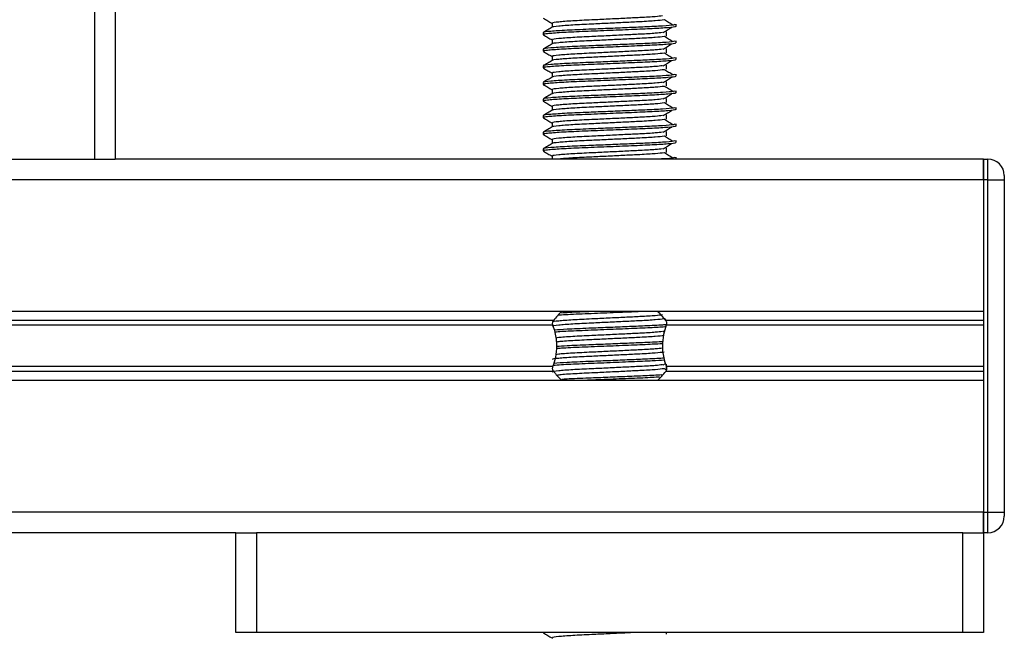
# Model space of a CAD drawing. Header units: millimetres. Extents: x 0 to 420, y 0 to 297.
# Tile 27 of 104: x 85.08 to 91, y 198.97 to 202.67. Entities that reach past the tile are written whole.
import ezdxf

# ---------------------------------------------------------------- set-up
doc = ezdxf.new("R2010")
doc.units = ezdxf.units.MM

msp = doc.modelspace()

# ---------------------------------------------------------------- linework, layer by layer
at = {"color": 7, "linetype": 'Continuous', "lineweight": 25}
for p, q in [((85.52652, 233.2057), (85.52652, 201.8307)), ((85.65152, 233.2057), (85.65152, 201.8307)), ((88.28065, 202.6482), (88.28065, 202.62372)), ((89.02652, 202.62937), (89.02652, 202.64185)), ((88.22652, 202.59184), (88.22652, 202.57935)), ((88.96895, 202.57097), (88.96895, 202.59597)), ((88.28065, 202.5482), (88.28065, 202.52372)), ((89.02652, 202.52937), (89.02652, 202.54185)), ((88.22652, 202.49184), (88.22652, 202.47935)), ((88.96895, 202.47097), (88.96895, 202.49597)), ((88.28065, 202.4482), (88.28065, 202.42372)), ((89.02652, 202.42937), (89.02652, 202.44185)), ((88.22652, 202.39184), (88.22652, 202.37935)), ((88.28065, 202.3482), (88.28065, 202.32372)), ((88.96895, 202.37097), (88.96895, 202.39597)), ((89.02652, 202.32937), (89.02652, 202.34185)), ((88.22652, 202.29184), (88.22652, 202.27935)), ((88.96895, 202.27097), (88.96895, 202.29597)), ((88.28065, 202.2482), (88.28065, 202.22372)), ((89.02652, 202.22937), (89.02652, 202.24185)), ((88.22652, 202.19184), (88.22652, 202.17935)), ((88.96895, 202.17097), (88.96895, 202.19597)), ((88.28065, 202.1482), (88.28065, 202.12372)), ((89.02652, 202.12937), (89.02652, 202.14185)), ((88.22652, 202.09184), (88.22652, 202.07935)), ((88.28065, 202.0482), (88.28065, 202.02372)), ((88.96895, 202.07097), (88.96895, 202.09597)), ((88.22652, 201.99184), (88.22652, 201.97935)), ((88.96895, 201.97097), (88.96895, 201.99597)), ((89.02652, 202.02937), (89.02652, 202.04185)), ((88.28065, 201.9482), (88.28065, 201.92372)), ((89.02652, 201.92937), (89.02652, 201.94185)), ((88.22652, 201.89184), (88.22652, 201.87935)), ((88.96895, 201.87097), (88.96895, 201.89597)), ((84.73402, 201.8307), (85.52652, 201.8307)), ((85.52652, 201.8307), (85.65152, 201.8307)), ((90.87652, 201.8307), (85.65152, 201.8307)), ((88.28065, 201.8482), (88.28065, 201.8307)), ((89.02652, 201.8307), (89.02652, 201.84185)), ((90.87652, 201.8307), (90.87652, 201.7057)), ((90.87652, 201.8307), (90.90152, 201.8307)), ((90.87652, 201.7057), (90.87652, 201.8307)), ((90.90152, 201.7057), (90.90152, 201.8307)), ((90.87652, 201.7057), (67.17652, 201.7057)), ((90.87652, 201.7057), (90.87652, 200.9132)), ((90.90152, 201.7057), (90.87652, 201.7057)), ((90.87652, 201.7057), (90.87652, 199.7057)), ((90.90152, 201.7057), (91.00152, 201.7057)), ((90.90152, 199.7057), (90.90152, 201.7057)), ((91.00152, 201.7307), (91.00152, 201.7057)), ((91.00152, 201.7057), (91.00152, 199.7057)), ((90.87652, 200.9132), (67.17652, 200.9132)), ((88.28902, 200.859), (69.76402, 200.859)), ((88.96453, 200.86303), (88.95603, 200.86824)), ((90.87652, 200.859), (88.96402, 200.859)), ((88.28543, 200.8303), (69.76761, 200.8303)), ((90.87652, 200.8303), (88.96761, 200.8303)), ((88.94912, 200.79225), (88.95823, 200.79784)), ((88.28543, 200.58111), (69.76761, 200.58111)), ((88.94912, 200.59225), (88.9618, 200.60003)), ((88.96686, 200.56161), (88.95603, 200.56824)), ((90.87652, 200.58111), (88.96761, 200.58111)), ((88.96895, 200.5748), (88.96895, 200.59597)), ((88.28902, 200.5524), (69.76402, 200.5524)), ((90.87652, 200.5524), (88.96402, 200.5524)), ((90.87652, 200.4982), (67.17652, 200.4982)), ((90.87652, 200.4982), (90.87652, 199.7057)), ((90.87652, 199.7057), (67.17652, 199.7057)), ((90.87652, 199.7057), (90.87652, 199.5807)), ((90.87652, 199.7057), (90.90152, 199.7057)), ((90.87652, 199.5807), (90.87652, 199.7057)), ((90.90152, 199.7057), (91.00152, 199.7057)), ((90.90152, 199.5807), (90.90152, 199.7057)), ((91.00152, 199.7057), (91.00152, 199.6807)), ((86.37652, 199.5807), (71.67652, 199.5807)), ((86.37652, 198.9807), (86.37652, 199.5807)), ((86.37652, 199.5807), (86.50152, 199.5807)), ((86.50152, 199.5807), (86.50152, 198.9807)), ((90.75152, 199.5807), (86.50152, 199.5807)), ((90.75152, 198.9807), (90.75152, 199.5807)), ((90.75152, 199.5807), (90.87652, 199.5807)), ((90.90152, 199.5807), (90.87652, 199.5807)), ((90.87652, 199.5807), (90.87652, 198.9807)), ((86.50152, 198.9807), (86.37652, 198.9807)), ((90.75152, 198.9807), (86.50152, 198.9807)), ((88.22652, 198.9807), (88.22652, 198.97935)), ((88.22803, 198.9807), (88.23346, 198.97826)), ((88.96895, 198.97097), (88.96895, 198.9807)), ((90.87652, 198.9807), (90.75152, 198.9807))]:
    msp.add_line(p, q, dxfattribs=at)
for centre, radius, start, end in [((90.90152, 201.7307), 0.1, 0, 90), ((88.62652, 200.6007), 0.425, 132.667925, 142.572122), ((88.62652, 200.6007), 0.425, 37.427878, 47.332075), ((88.62652, 200.8107), 0.425, 217.427878, 226.783919), ((88.62652, 200.8107), 0.425, 312.667925, 322.572122), ((90.90152, 199.6807), 0.1, 270, 0)]:
    msp.add_arc(centre, radius, start, end, dxfattribs=at)
for points, knots in [([(89.02174, 202.64185), (89.02066, 202.64043), (89.01813, 202.6371), (88.95155, 202.6312), (88.84991, 202.62616), (88.73328, 202.62124), (88.61646, 202.61631), (88.48884, 202.61111), (88.36142, 202.60601), (88.26646, 202.5993), (88.22214, 202.59485), (88.23037, 202.59234), (88.23201, 202.59184)], [0, 0, 0, 0, 0.0884831, 0.2078733, 0.3229232, 0.4145941, 0.508708, 0.6012919, 0.7217331, 0.8471304, 0.9694726, 1, 1, 1, 1]), ([(88.22747, 202.67836), (88.23652, 202.67313), (88.25425, 202.66287), (88.27197, 202.65261), (88.28065, 202.64758)], [0, 0, 0, 0, 0.5102373, 1, 1, 1, 1]), ([(88.95451, 202.66826), (88.93933, 202.66632), (88.90824, 202.66234), (88.81899, 202.65741), (88.71901, 202.65249), (88.61776, 202.64756), (88.50754, 202.64236), (88.39702, 202.63726), (88.31619, 202.63055), (88.27782, 202.62647), (88.28275, 202.62434), (88.28304, 202.62422)], [0, 0, 0, 0, 0.12494928, 0.25582918, 0.3601144, 0.46718207, 0.57250713, 0.70951956, 0.8521762, 0.99135341, 1, 1, 1, 1]), ([(88.94526, 202.69227), (88.93252, 202.69067), (88.90363, 202.68703), (88.81882, 202.68241), (88.71905, 202.67749), (88.61776, 202.67256), (88.50749, 202.66736), (88.39728, 202.66226), (88.31521, 202.65555), (88.27689, 202.65111), (88.28395, 202.64861), (88.28533, 202.64812)], [0, 0, 0, 0, 0.1028652, 0.233268, 0.3371731, 0.4438505, 0.5487917, 0.6853047, 0.8274414, 0.9661113, 1, 1, 1, 1]), ([(89.00711, 202.63693), (88.9986, 202.64215), (88.98159, 202.65259), (88.96455, 202.66302), (88.95603, 202.66824)], [0, 0, 0, 0, 0.50001, 1, 1, 1, 1]), ([(88.28154, 202.62423), (88.27249, 202.619), (88.25441, 202.60853), (88.23632, 202.59807), (88.22728, 202.59283)], [0, 0, 0, 0, 0.4999318, 1, 1, 1, 1]), ([(88.22747, 202.57836), (88.23652, 202.57313), (88.25425, 202.56287), (88.27197, 202.55261), (88.28065, 202.54758)], [0, 0, 0, 0, 0.51023729, 1, 1, 1, 1]), ([(89.02063, 202.62937), (89.02221, 202.62874), (89.02849, 202.62624), (88.98342, 202.62124), (88.8908, 202.61527), (88.7593, 202.6099), (88.60863, 202.60341), (88.45741, 202.59752), (88.32801, 202.59163), (88.25339, 202.58547), (88.2227, 202.58136), (88.23061, 202.57908), (88.23346, 202.57826)], [0, 0, 0, 0, 0.0392666, 0.1562284, 0.2718014, 0.3845301, 0.5018235, 0.621601, 0.7409455, 0.8637639, 0.9510971, 1, 1, 1, 1]), ([(88.94526, 202.59227), (88.93252, 202.59067), (88.90363, 202.58703), (88.81882, 202.58241), (88.71905, 202.57749), (88.61776, 202.57256), (88.50749, 202.56736), (88.39728, 202.56226), (88.31521, 202.55555), (88.27689, 202.55111), (88.28395, 202.54861), (88.28533, 202.54812)], [0, 0, 0, 0, 0.1028652, 0.233268, 0.3371731, 0.4438505, 0.5487917, 0.6853047, 0.8274414, 0.9661113, 1, 1, 1, 1]), ([(88.94912, 202.59225), (88.95762, 202.59747), (88.97463, 202.60791), (88.99168, 202.61835), (89.0002, 202.62357)], [0, 0, 0, 0, 0.4999887, 1, 1, 1, 1]), ([(89.02174, 202.54185), (89.02066, 202.54043), (89.01813, 202.5371), (88.95155, 202.5312), (88.84991, 202.52616), (88.73328, 202.52124), (88.61646, 202.51631), (88.48884, 202.51111), (88.36142, 202.50601), (88.26646, 202.4993), (88.22214, 202.49485), (88.23037, 202.49234), (88.23201, 202.49184)], [0, 0, 0, 0, 0.08848308, 0.20787331, 0.32292323, 0.41459405, 0.50870798, 0.60129187, 0.72173315, 0.84713038, 0.96947255, 1, 1, 1, 1]), ([(88.28154, 202.52423), (88.27249, 202.519), (88.25441, 202.50853), (88.23632, 202.49807), (88.22728, 202.49283)], [0, 0, 0, 0, 0.4999318, 1, 1, 1, 1]), ([(89.02063, 202.52937), (89.02221, 202.52874), (89.02849, 202.52624), (88.98342, 202.52124), (88.8908, 202.51527), (88.7593, 202.5099), (88.60863, 202.50341), (88.45741, 202.49752), (88.32801, 202.49163), (88.25339, 202.48547), (88.2227, 202.48136), (88.23061, 202.47908), (88.23346, 202.47826)], [0, 0, 0, 0, 0.0392666, 0.1562284, 0.2718014, 0.3845301, 0.5018235, 0.621601, 0.7409455, 0.8637639, 0.9510971, 1, 1, 1, 1]), ([(88.95451, 202.56826), (88.93933, 202.56632), (88.90824, 202.56234), (88.81899, 202.55741), (88.71901, 202.55249), (88.61776, 202.54756), (88.50754, 202.54236), (88.39702, 202.53726), (88.31619, 202.53055), (88.27782, 202.52647), (88.28275, 202.52434), (88.28304, 202.52422)], [0, 0, 0, 0, 0.1249493, 0.2558292, 0.3601144, 0.4671821, 0.5725071, 0.7095196, 0.8521762, 0.9913534, 1, 1, 1, 1]), ([(88.94912, 202.49225), (88.95762, 202.49747), (88.97463, 202.50791), (88.99168, 202.51835), (89.0002, 202.52357)], [0, 0, 0, 0, 0.4999887, 1, 1, 1, 1]), ([(89.00711, 202.53693), (88.9986, 202.54215), (88.98159, 202.55259), (88.96455, 202.56302), (88.95603, 202.56824)], [0, 0, 0, 0, 0.50001, 1, 1, 1, 1]), ([(88.22747, 202.47836), (88.23652, 202.47313), (88.25425, 202.46287), (88.27197, 202.45261), (88.28065, 202.44758)], [0, 0, 0, 0, 0.5102373, 1, 1, 1, 1]), ([(88.95451, 202.46826), (88.93933, 202.46632), (88.90824, 202.46234), (88.81899, 202.45741), (88.71901, 202.45249), (88.61776, 202.44756), (88.50754, 202.44236), (88.39702, 202.43726), (88.31619, 202.43055), (88.27782, 202.42647), (88.28275, 202.42434), (88.28304, 202.42422)], [0, 0, 0, 0, 0.1249493, 0.2558292, 0.3601144, 0.4671821, 0.5725071, 0.7095196, 0.8521762, 0.9913534, 1, 1, 1, 1]), ([(88.94526, 202.49227), (88.93252, 202.49067), (88.90363, 202.48703), (88.81882, 202.48241), (88.71905, 202.47749), (88.61776, 202.47256), (88.50749, 202.46736), (88.39728, 202.46226), (88.31521, 202.45555), (88.27689, 202.45111), (88.28395, 202.44861), (88.28533, 202.44812)], [0, 0, 0, 0, 0.1028652, 0.233268, 0.3371731, 0.4438505, 0.5487917, 0.6853047, 0.8274414, 0.9661113, 1, 1, 1, 1]), ([(89.00711, 202.43693), (88.9986, 202.44215), (88.98159, 202.45259), (88.96455, 202.46302), (88.95603, 202.46824)], [0, 0, 0, 0, 0.50001, 1, 1, 1, 1]), ([(89.02174, 202.44185), (89.02066, 202.44043), (89.01813, 202.4371), (88.95155, 202.4312), (88.84991, 202.42616), (88.73328, 202.42124), (88.61646, 202.41631), (88.48884, 202.41111), (88.36142, 202.40601), (88.26646, 202.3993), (88.22214, 202.39485), (88.23037, 202.39234), (88.23201, 202.39184)], [0, 0, 0, 0, 0.08848308, 0.20787331, 0.32292323, 0.41459405, 0.50870798, 0.60129187, 0.72173315, 0.84713038, 0.96947255, 1, 1, 1, 1]), ([(88.28154, 202.42423), (88.27249, 202.419), (88.25441, 202.40853), (88.23632, 202.39807), (88.22728, 202.39283)], [0, 0, 0, 0, 0.4999318, 1, 1, 1, 1]), ([(89.02063, 202.42937), (89.02221, 202.42874), (89.02849, 202.42624), (88.98342, 202.42124), (88.8908, 202.41527), (88.7593, 202.4099), (88.60863, 202.40341), (88.45741, 202.39752), (88.32801, 202.39163), (88.25339, 202.38547), (88.2227, 202.38136), (88.23061, 202.37908), (88.23346, 202.37826)], [0, 0, 0, 0, 0.0392666, 0.1562284, 0.2718014, 0.3845301, 0.5018235, 0.621601, 0.7409455, 0.8637639, 0.9510971, 1, 1, 1, 1]), ([(88.94912, 202.39225), (88.95762, 202.39747), (88.97463, 202.40791), (88.99168, 202.41835), (89.0002, 202.42357)], [0, 0, 0, 0, 0.49998865, 1, 1, 1, 1]), ([(89.02174, 202.34185), (89.02066, 202.34043), (89.01813, 202.3371), (88.95155, 202.3312), (88.84991, 202.32616), (88.73328, 202.32124), (88.61646, 202.31631), (88.48884, 202.31111), (88.36142, 202.30601), (88.26646, 202.2993), (88.22214, 202.29485), (88.23037, 202.29234), (88.23201, 202.29184)], [0, 0, 0, 0, 0.0884831, 0.2078733, 0.3229232, 0.4145941, 0.508708, 0.6012919, 0.7217331, 0.8471304, 0.9694726, 1, 1, 1, 1]), ([(88.22747, 202.37836), (88.23652, 202.37313), (88.25425, 202.36287), (88.27197, 202.35261), (88.28065, 202.34758)], [0, 0, 0, 0, 0.5102373, 1, 1, 1, 1]), ([(88.95451, 202.36826), (88.93933, 202.36632), (88.90824, 202.36234), (88.81899, 202.35741), (88.71901, 202.35249), (88.61776, 202.34756), (88.50754, 202.34236), (88.39702, 202.33726), (88.31619, 202.33055), (88.27782, 202.32647), (88.28275, 202.32434), (88.28304, 202.32422)], [0, 0, 0, 0, 0.1249493, 0.2558292, 0.3601144, 0.4671821, 0.5725071, 0.7095196, 0.8521762, 0.9913534, 1, 1, 1, 1]), ([(88.94526, 202.39227), (88.93252, 202.39067), (88.90363, 202.38703), (88.81882, 202.38241), (88.71905, 202.37749), (88.61776, 202.37256), (88.50749, 202.36736), (88.39728, 202.36226), (88.31521, 202.35555), (88.27689, 202.35111), (88.28395, 202.34861), (88.28533, 202.34812)], [0, 0, 0, 0, 0.1028652, 0.233268, 0.3371731, 0.4438505, 0.5487917, 0.6853047, 0.8274414, 0.9661113, 1, 1, 1, 1]), ([(89.00711, 202.33693), (88.9986, 202.34215), (88.98159, 202.35259), (88.96455, 202.36302), (88.95603, 202.36824)], [0, 0, 0, 0, 0.50001, 1, 1, 1, 1]), ([(88.28154, 202.32423), (88.27249, 202.319), (88.25441, 202.30853), (88.23632, 202.29807), (88.22728, 202.29283)], [0, 0, 0, 0, 0.4999318, 1, 1, 1, 1]), ([(89.02063, 202.32937), (89.02221, 202.32874), (89.02849, 202.32624), (88.98342, 202.32124), (88.8908, 202.31527), (88.7593, 202.3099), (88.60863, 202.30341), (88.45741, 202.29752), (88.32801, 202.29163), (88.25339, 202.28547), (88.2227, 202.28136), (88.23061, 202.27908), (88.23346, 202.27826)], [0, 0, 0, 0, 0.0392666, 0.1562284, 0.2718014, 0.3845301, 0.5018235, 0.621601, 0.7409455, 0.8637639, 0.9510971, 1, 1, 1, 1]), ([(88.94526, 202.29227), (88.93252, 202.29067), (88.90363, 202.28703), (88.81882, 202.28241), (88.71905, 202.27749), (88.61776, 202.27256), (88.50749, 202.26736), (88.39728, 202.26226), (88.31521, 202.25555), (88.27689, 202.25111), (88.28395, 202.24861), (88.28533, 202.24812)], [0, 0, 0, 0, 0.1028652, 0.233268, 0.3371731, 0.4438505, 0.5487917, 0.6853047, 0.8274414, 0.9661113, 1, 1, 1, 1]), ([(88.94912, 202.29225), (88.95762, 202.29747), (88.97463, 202.30791), (88.99168, 202.31835), (89.0002, 202.32357)], [0, 0, 0, 0, 0.4999887, 1, 1, 1, 1]), ([(89.02174, 202.24185), (89.02066, 202.24043), (89.01813, 202.2371), (88.95155, 202.2312), (88.84991, 202.22616), (88.73328, 202.22124), (88.61646, 202.21631), (88.48884, 202.21111), (88.36142, 202.20601), (88.26646, 202.1993), (88.22214, 202.19485), (88.23037, 202.19234), (88.23201, 202.19184)], [0, 0, 0, 0, 0.0884831, 0.2078733, 0.3229232, 0.4145941, 0.508708, 0.6012919, 0.7217331, 0.8471304, 0.9694726, 1, 1, 1, 1]), ([(88.28154, 202.22423), (88.27249, 202.219), (88.25441, 202.20853), (88.23632, 202.19807), (88.22728, 202.19283)], [0, 0, 0, 0, 0.49993182, 1, 1, 1, 1]), ([(88.22747, 202.27836), (88.23652, 202.27313), (88.25425, 202.26287), (88.27197, 202.25261), (88.28065, 202.24758)], [0, 0, 0, 0, 0.5102373, 1, 1, 1, 1]), ([(89.02063, 202.22937), (89.02221, 202.22874), (89.02849, 202.22624), (88.98342, 202.22124), (88.8908, 202.21527), (88.7593, 202.2099), (88.60863, 202.20341), (88.45741, 202.19752), (88.32801, 202.19163), (88.25339, 202.18547), (88.2227, 202.18136), (88.23061, 202.17908), (88.23346, 202.17826)], [0, 0, 0, 0, 0.0392666, 0.1562284, 0.2718014, 0.3845301, 0.5018235, 0.621601, 0.7409455, 0.8637639, 0.9510971, 1, 1, 1, 1]), ([(88.95451, 202.26826), (88.93933, 202.26632), (88.90824, 202.26234), (88.81899, 202.25741), (88.71901, 202.25249), (88.61776, 202.24756), (88.50754, 202.24236), (88.39702, 202.23726), (88.31619, 202.23055), (88.27782, 202.22647), (88.28275, 202.22434), (88.28304, 202.22422)], [0, 0, 0, 0, 0.1249493, 0.2558292, 0.3601144, 0.4671821, 0.5725071, 0.7095196, 0.8521762, 0.9913534, 1, 1, 1, 1]), ([(88.94912, 202.19225), (88.95762, 202.19747), (88.97463, 202.20791), (88.99168, 202.21835), (89.0002, 202.22357)], [0, 0, 0, 0, 0.4999887, 1, 1, 1, 1]), ([(89.00711, 202.23693), (88.9986, 202.24215), (88.98159, 202.25259), (88.96455, 202.26302), (88.95603, 202.26824)], [0, 0, 0, 0, 0.50001, 1, 1, 1, 1]), ([(88.22747, 202.17836), (88.23652, 202.17313), (88.25425, 202.16287), (88.27197, 202.15261), (88.28065, 202.14758)], [0, 0, 0, 0, 0.5102373, 1, 1, 1, 1]), ([(88.95451, 202.16826), (88.93933, 202.16632), (88.90824, 202.16234), (88.81899, 202.15741), (88.71901, 202.15249), (88.61776, 202.14756), (88.50754, 202.14236), (88.39702, 202.13726), (88.31619, 202.13055), (88.27782, 202.12647), (88.28275, 202.12434), (88.28304, 202.12422)], [0, 0, 0, 0, 0.1249493, 0.2558292, 0.3601144, 0.4671821, 0.5725071, 0.7095196, 0.8521762, 0.9913534, 1, 1, 1, 1]), ([(88.94526, 202.19227), (88.93252, 202.19067), (88.90363, 202.18703), (88.81882, 202.18241), (88.71905, 202.17749), (88.61776, 202.17256), (88.50749, 202.16736), (88.39728, 202.16226), (88.31521, 202.15555), (88.27689, 202.15111), (88.28395, 202.14861), (88.28533, 202.14812)], [0, 0, 0, 0, 0.1028652, 0.233268, 0.3371731, 0.4438505, 0.5487917, 0.6853047, 0.8274414, 0.9661113, 1, 1, 1, 1]), ([(89.00711, 202.13693), (88.9986, 202.14215), (88.98159, 202.15259), (88.96455, 202.16302), (88.95603, 202.16824)], [0, 0, 0, 0, 0.50001, 1, 1, 1, 1]), ([(89.02174, 202.14185), (89.02066, 202.14043), (89.01813, 202.1371), (88.95155, 202.1312), (88.84991, 202.12616), (88.73328, 202.12124), (88.61646, 202.11631), (88.48884, 202.11111), (88.36142, 202.10601), (88.26646, 202.0993), (88.22214, 202.09485), (88.23037, 202.09234), (88.23201, 202.09184)], [0, 0, 0, 0, 0.08848308, 0.20787331, 0.32292323, 0.41459405, 0.50870798, 0.60129187, 0.72173315, 0.84713038, 0.96947255, 1, 1, 1, 1]), ([(88.28154, 202.12423), (88.27249, 202.119), (88.25441, 202.10853), (88.23632, 202.09807), (88.22728, 202.09283)], [0, 0, 0, 0, 0.4999318, 1, 1, 1, 1]), ([(89.02063, 202.12937), (89.02221, 202.12874), (89.02849, 202.12624), (88.98342, 202.12124), (88.8908, 202.11527), (88.7593, 202.1099), (88.60863, 202.10341), (88.45741, 202.09752), (88.32801, 202.09163), (88.25339, 202.08547), (88.2227, 202.08136), (88.23061, 202.07908), (88.23346, 202.07826)], [0, 0, 0, 0, 0.0392666, 0.1562284, 0.2718014, 0.3845301, 0.5018235, 0.621601, 0.7409455, 0.8637639, 0.9510971, 1, 1, 1, 1]), ([(88.94912, 202.09225), (88.95762, 202.09747), (88.97463, 202.10791), (88.99168, 202.11835), (89.0002, 202.12357)], [0, 0, 0, 0, 0.4999887, 1, 1, 1, 1]), ([(88.22747, 202.07836), (88.23652, 202.07313), (88.25425, 202.06287), (88.27197, 202.05261), (88.28065, 202.04758)], [0, 0, 0, 0, 0.51023729, 1, 1, 1, 1]), ([(88.95451, 202.06826), (88.93933, 202.06632), (88.90824, 202.06234), (88.81899, 202.05741), (88.71901, 202.05249), (88.61776, 202.04756), (88.50754, 202.04236), (88.39702, 202.03726), (88.31619, 202.03055), (88.27782, 202.02647), (88.28275, 202.02434), (88.28304, 202.02422)], [0, 0, 0, 0, 0.1249493, 0.2558292, 0.3601144, 0.4671821, 0.5725071, 0.7095196, 0.8521762, 0.9913534, 1, 1, 1, 1]), ([(88.94526, 202.09227), (88.93252, 202.09067), (88.90363, 202.08703), (88.81882, 202.08241), (88.71905, 202.07749), (88.61776, 202.07256), (88.50749, 202.06736), (88.39728, 202.06226), (88.31521, 202.05555), (88.27689, 202.05111), (88.28395, 202.04861), (88.28533, 202.04812)], [0, 0, 0, 0, 0.1028652, 0.233268, 0.3371731, 0.4438505, 0.5487917, 0.6853047, 0.8274414, 0.9661113, 1, 1, 1, 1]), ([(89.00711, 202.03693), (88.9986, 202.04215), (88.98159, 202.05259), (88.96455, 202.06302), (88.95603, 202.06824)], [0, 0, 0, 0, 0.50001, 1, 1, 1, 1]), ([(89.02174, 202.04185), (89.02066, 202.04043), (89.01813, 202.0371), (88.95155, 202.0312), (88.84991, 202.02616), (88.73328, 202.02124), (88.61646, 202.01631), (88.48884, 202.01111), (88.36142, 202.00601), (88.26646, 201.9993), (88.22214, 201.99485), (88.23037, 201.99234), (88.23201, 201.99184)], [0, 0, 0, 0, 0.08848308, 0.20787331, 0.32292323, 0.41459405, 0.50870798, 0.60129187, 0.72173315, 0.84713038, 0.96947255, 1, 1, 1, 1]), ([(88.28154, 202.02423), (88.27249, 202.019), (88.25441, 202.00853), (88.23632, 201.99807), (88.22728, 201.99283)], [0, 0, 0, 0, 0.4999318, 1, 1, 1, 1]), ([(89.02063, 202.02937), (89.02221, 202.02874), (89.02849, 202.02624), (88.98342, 202.02124), (88.8908, 202.01527), (88.7593, 202.0099), (88.60863, 202.00341), (88.45741, 201.99752), (88.32801, 201.99163), (88.25339, 201.98547), (88.2227, 201.98136), (88.23061, 201.97908), (88.23346, 201.97826)], [0, 0, 0, 0, 0.0392666, 0.1562284, 0.2718014, 0.3845301, 0.5018235, 0.621601, 0.7409455, 0.8637639, 0.9510971, 1, 1, 1, 1]), ([(88.94526, 201.99227), (88.93252, 201.99067), (88.90363, 201.98703), (88.81882, 201.98241), (88.71905, 201.97749), (88.61776, 201.97256), (88.50749, 201.96736), (88.39728, 201.96226), (88.31521, 201.95555), (88.27689, 201.95111), (88.28395, 201.94861), (88.28533, 201.94812)], [0, 0, 0, 0, 0.1028652, 0.233268, 0.3371731, 0.4438505, 0.5487917, 0.6853047, 0.8274414, 0.9661113, 1, 1, 1, 1]), ([(88.94912, 201.99225), (88.95762, 201.99747), (88.97463, 202.00791), (88.99168, 202.01835), (89.0002, 202.02357)], [0, 0, 0, 0, 0.4999887, 1, 1, 1, 1]), ([(89.02174, 201.94185), (89.02066, 201.94043), (89.01813, 201.9371), (88.95155, 201.9312), (88.84991, 201.92616), (88.73328, 201.92124), (88.61646, 201.91631), (88.48884, 201.91111), (88.36142, 201.90601), (88.26646, 201.8993), (88.22214, 201.89485), (88.23037, 201.89234), (88.23201, 201.89184)], [0, 0, 0, 0, 0.0884831, 0.2078733, 0.3229232, 0.4145941, 0.508708, 0.6012919, 0.7217331, 0.8471304, 0.9694726, 1, 1, 1, 1]), ([(88.28154, 201.92423), (88.27249, 201.919), (88.25441, 201.90853), (88.23632, 201.89807), (88.22728, 201.89283)], [0, 0, 0, 0, 0.4999318, 1, 1, 1, 1]), ([(88.22747, 201.97836), (88.23652, 201.97313), (88.25425, 201.96287), (88.27197, 201.95261), (88.28065, 201.94758)], [0, 0, 0, 0, 0.5102373, 1, 1, 1, 1]), ([(89.02063, 201.92937), (89.02221, 201.92874), (89.02849, 201.92624), (88.98342, 201.92124), (88.8908, 201.91527), (88.7593, 201.9099), (88.60863, 201.90341), (88.45741, 201.89752), (88.32801, 201.89163), (88.25339, 201.88547), (88.2227, 201.88136), (88.23061, 201.87908), (88.23346, 201.87826)], [0, 0, 0, 0, 0.03926664, 0.15622844, 0.27180144, 0.38453008, 0.50182349, 0.62160097, 0.74094547, 0.86376393, 0.95109714, 1, 1, 1, 1]), ([(88.95451, 201.96826), (88.93933, 201.96632), (88.90824, 201.96234), (88.81899, 201.95741), (88.71901, 201.95249), (88.61776, 201.94756), (88.50754, 201.94236), (88.39702, 201.93726), (88.31619, 201.93055), (88.27782, 201.92647), (88.28275, 201.92434), (88.28304, 201.92422)], [0, 0, 0, 0, 0.1249493, 0.2558292, 0.3601144, 0.4671821, 0.5725071, 0.7095196, 0.8521762, 0.9913534, 1, 1, 1, 1]), ([(89.00711, 201.93693), (88.9986, 201.94215), (88.98159, 201.95259), (88.96455, 201.96302), (88.95603, 201.96824)], [0, 0, 0, 0, 0.50001, 1, 1, 1, 1]), ([(88.22747, 201.87836), (88.23652, 201.87313), (88.25425, 201.86287), (88.27197, 201.85261), (88.28065, 201.84758)], [0, 0, 0, 0, 0.5102373, 1, 1, 1, 1]), ([(88.94526, 201.89227), (88.93252, 201.89067), (88.90363, 201.88703), (88.81882, 201.88241), (88.71905, 201.87749), (88.61776, 201.87256), (88.50749, 201.86736), (88.39728, 201.86226), (88.31521, 201.85555), (88.27689, 201.85111), (88.28395, 201.84861), (88.28533, 201.84812)], [0, 0, 0, 0, 0.1028652, 0.233268, 0.3371731, 0.4438505, 0.5487917, 0.6853047, 0.8274414, 0.9661113, 1, 1, 1, 1]), ([(88.95451, 201.86826), (88.93933, 201.86632), (88.90824, 201.86234), (88.81899, 201.8574), (88.71902, 201.85249), (88.61771, 201.84756), (88.50777, 201.84237), (88.39626, 201.83725), (88.34619, 201.83291), (88.32077, 201.8307)], [0, 0, 0, 0, 0.1468711, 0.3007133, 0.4232949, 0.5491472, 0.6729511, 0.8340017, 1, 1, 1, 1]), ([(88.94912, 201.89225), (88.95762, 201.89747), (88.97463, 201.90791), (88.99168, 201.91835), (89.0002, 201.92357)], [0, 0, 0, 0, 0.4999887, 1, 1, 1, 1]), ([(89.00711, 201.83693), (88.9986, 201.84215), (88.98159, 201.85259), (88.96455, 201.86302), (88.95603, 201.86824)], [0, 0, 0, 0, 0.50001, 1, 1, 1, 1]), ([(89.02174, 201.84185), (89.02022, 201.84044), (89.01665, 201.83712), (88.9779, 201.833), (88.93672, 201.8309), (88.93289, 201.8307)], [0, 0, 0, 0, 0.4019315, 0.9442577, 1, 1, 1, 1]), ([(88.95451, 200.86826), (88.93933, 200.86632), (88.90824, 200.86234), (88.81899, 200.85741), (88.71901, 200.85249), (88.61776, 200.84756), (88.50754, 200.84236), (88.39702, 200.83726), (88.31619, 200.83055), (88.27782, 200.82647), (88.28275, 200.82434), (88.28304, 200.82422)], [0, 0, 0, 0, 0.1249493, 0.2558292, 0.3601144, 0.4671821, 0.5725071, 0.7095196, 0.8521762, 0.9913534, 1, 1, 1, 1]), ([(88.94526, 200.89227), (88.93252, 200.89067), (88.90363, 200.88703), (88.81882, 200.88241), (88.71905, 200.87749), (88.61776, 200.87256), (88.50749, 200.86736), (88.39728, 200.86226), (88.31521, 200.85555), (88.27689, 200.85111), (88.28395, 200.84861), (88.28533, 200.84812)], [0, 0, 0, 0, 0.1028652, 0.233268, 0.3371731, 0.4438505, 0.5487917, 0.6853047, 0.8274414, 0.9661113, 1, 1, 1, 1]), ([(88.28543, 200.8303), (88.28527, 200.83077), (88.2843, 200.83357), (88.28333, 200.83911), (88.2837, 200.84656), (88.28546, 200.85311), (88.28752, 200.85699), (88.28885, 200.85877), (88.28902, 200.859)], [0, 0, 0, 0, 0.0508548, 0.3030287, 0.5240656, 0.7365591, 0.9653107, 1, 1, 1, 1]), ([(88.83533, 200.9132), (88.81037, 200.91209), (88.7432, 200.90911), (88.60709, 200.90341), (88.46034, 200.89751), (88.35811, 200.89331), (88.32749, 200.89082), (88.32301, 200.89045)], [0, 0, 0, 0, 0.1554829, 0.4183368, 0.6867575, 0.9542079, 1, 1, 1, 1]), ([(88.53972, 200.9132), (88.52711, 200.91268), (88.46494, 200.91012), (88.38816, 200.90731), (88.34778, 200.90446), (88.33734, 200.90372)], [0, 0, 0, 0, 0.1586999, 0.7824802, 1, 1, 1, 1]), ([(88.96402, 200.859), (88.96441, 200.85846), (88.96605, 200.85619), (88.96836, 200.85114), (88.96971, 200.84357), (88.96939, 200.83621), (88.96818, 200.83219), (88.96761, 200.8303)], [0, 0, 0, 0, 0.0786657, 0.3295798, 0.5818024, 0.802882, 1, 1, 1, 1]), ([(88.28543, 200.58111), (88.2915, 200.59963), (88.30424, 200.63848), (88.31203, 200.7103), (88.30314, 200.77757), (88.29023, 200.81601), (88.28543, 200.8303)], [0, 0, 0, 0, 0.2384824, 0.5002133, 0.8142029, 1, 1, 1, 1]), ([(88.96844, 200.83354), (88.96105, 200.83278), (88.93395, 200.83001), (88.84814, 200.82617), (88.73376, 200.82124), (88.61621, 200.81631), (88.48944, 200.81112), (88.36964, 200.80643), (88.31763, 200.80259), (88.29447, 200.80088)], [0, 0, 0, 0, 0.0660111, 0.2420181, 0.3822591, 0.5262376, 0.6678754, 0.8521303, 1, 1, 1, 1]), ([(88.96747, 200.82067), (88.94178, 200.81885), (88.88814, 200.81506), (88.75886, 200.80991), (88.60836, 200.80341), (88.45898, 200.79752), (88.347, 200.79269), (88.31014, 200.78954), (88.29827, 200.78853)], [0, 0, 0, 0, 0.164617, 0.343714, 0.5300632, 0.720359, 0.9099669, 1, 1, 1, 1]), ([(88.96761, 200.8303), (88.96154, 200.81178), (88.94881, 200.77293), (88.94101, 200.70111), (88.94991, 200.63383), (88.96282, 200.5954), (88.96761, 200.58111)], [0, 0, 0, 0, 0.2384824, 0.5002133, 0.8142029, 1, 1, 1, 1]), ([(88.94526, 200.79227), (88.93252, 200.79067), (88.90363, 200.78703), (88.81883, 200.78241), (88.71902, 200.77749), (88.61788, 200.77256), (88.50701, 200.76736), (88.3997, 200.76228), (88.32315, 200.75675), (88.30775, 200.75382), (88.30308, 200.75293)], [0, 0, 0, 0, 0.1156518, 0.2622643, 0.3790853, 0.4990233, 0.6170091, 0.7704914, 0.9302963, 1, 1, 1, 1]), ([(88.95451, 200.76826), (88.93933, 200.76632), (88.90823, 200.76234), (88.81901, 200.75741), (88.71897, 200.75249), (88.6179, 200.74756), (88.50696, 200.74236), (88.39996, 200.73728), (88.32499, 200.73193), (88.31007, 200.72916), (88.30615, 200.72843)], [0, 0, 0, 0, 0.1383654, 0.2832983, 0.3987809, 0.5173447, 0.6339788, 0.7857027, 0.9436768, 1, 1, 1, 1]), ([(88.94526, 200.69227), (88.93252, 200.69067), (88.90363, 200.68703), (88.81883, 200.68241), (88.71902, 200.67749), (88.61788, 200.67256), (88.50701, 200.66736), (88.39973, 200.66228), (88.32336, 200.65677), (88.30802, 200.65386), (88.30344, 200.65299)], [0, 0, 0, 0, 0.1158232, 0.2626531, 0.3796473, 0.499763, 0.6179238, 0.7716336, 0.9316754, 1, 1, 1, 1]), ([(88.94548, 200.71927), (88.92626, 200.71793), (88.87872, 200.71463), (88.75852, 200.70991), (88.60837, 200.70341), (88.45929, 200.69752), (88.35109, 200.69291), (88.3165, 200.69001), (88.30726, 200.68923)], [0, 0, 0, 0, 0.1298224, 0.3211729, 0.5202718, 0.7235872, 0.9261677, 1, 1, 1, 1]), ([(88.94677, 200.73153), (88.94594, 200.73145), (88.92386, 200.72937), (88.84701, 200.72618), (88.73405, 200.72124), (88.61608, 200.71631), (88.48967, 200.71111), (88.37577, 200.70672), (88.32762, 200.7032), (88.30859, 200.70182)], [0, 0, 0, 0, 0.0075452, 0.2002523, 0.3537997, 0.5114393, 0.6665161, 0.8682537, 1, 1, 1, 1]), ([(88.95451, 200.66826), (88.93933, 200.66632), (88.90824, 200.66234), (88.81899, 200.65741), (88.71901, 200.65249), (88.61776, 200.64756), (88.50754, 200.64236), (88.39702, 200.63726), (88.31619, 200.63055), (88.27782, 200.62647), (88.28275, 200.62434), (88.28304, 200.62422)], [0, 0, 0, 0, 0.1249493, 0.2558292, 0.3601144, 0.4671821, 0.5725071, 0.7095196, 0.8521762, 0.9913534, 1, 1, 1, 1]), ([(88.95327, 200.63213), (88.95038, 200.63185), (88.92681, 200.62956), (88.84743, 200.62618), (88.73393, 200.62124), (88.61617, 200.61631), (88.48942, 200.61112), (88.36816, 200.60637), (88.31522, 200.60244), (88.29108, 200.60065)], [0, 0, 0, 0, 0.0255126, 0.2078602, 0.3531532, 0.5023183, 0.6490585, 0.839951, 1, 1, 1, 1]), ([(88.94526, 200.59227), (88.93252, 200.59067), (88.90363, 200.58703), (88.81882, 200.58241), (88.71905, 200.57749), (88.61776, 200.57256), (88.50749, 200.56736), (88.39728, 200.56226), (88.31521, 200.55555), (88.27689, 200.55111), (88.28395, 200.54861), (88.28533, 200.54812)], [0, 0, 0, 0, 0.1028652, 0.233268, 0.3371731, 0.4438505, 0.5487917, 0.6853047, 0.8274414, 0.9661113, 1, 1, 1, 1]), ([(88.28902, 200.5524), (88.28863, 200.55294), (88.28699, 200.55521), (88.28469, 200.56027), (88.28334, 200.56784), (88.28365, 200.5752), (88.28486, 200.57921), (88.28543, 200.58111)], [0, 0, 0, 0, 0.0786657, 0.3295798, 0.5818024, 0.802882, 1, 1, 1, 1]), ([(88.95569, 200.61992), (88.93345, 200.61836), (88.88309, 200.61483), (88.75866, 200.60991), (88.6085, 200.60341), (88.45864, 200.59752), (88.34198, 200.59242), (88.30234, 200.58898), (88.28733, 200.58768)], [0, 0, 0, 0, 0.1411869, 0.3198633, 0.5057748, 0.6956237, 0.8847863, 1, 1, 1, 1]), ([(88.95451, 200.56826), (88.93933, 200.56632), (88.90823, 200.56234), (88.81901, 200.55741), (88.71897, 200.55249), (88.61793, 200.54756), (88.50684, 200.54236), (88.40057, 200.53729), (88.32858, 200.53227), (88.3146, 200.52982), (88.31229, 200.52941)], [0, 0, 0, 0, 0.1419301, 0.2905967, 0.4090544, 0.5306728, 0.6503116, 0.8059442, 0.9679881, 1, 1, 1, 1]), ([(88.96761, 200.58111), (88.96778, 200.58064), (88.96875, 200.57784), (88.96972, 200.5723), (88.96934, 200.56485), (88.96758, 200.55829), (88.96552, 200.55442), (88.9642, 200.55264), (88.96402, 200.5524)], [0, 0, 0, 0, 0.0508548, 0.3030287, 0.5240656, 0.7365591, 0.9653107, 1, 1, 1, 1]), ([(88.94103, 200.53113), (88.90871, 200.52934), (88.84984, 200.52607), (88.73304, 200.52125), (88.61622, 200.51631), (88.49013, 200.5111), (88.3885, 200.50733), (88.34839, 200.5045), (88.33823, 200.50378)], [0, 0, 0, 0, 0.20241267, 0.36870657, 0.53943235, 0.70738258, 0.92586705, 1, 1, 1, 1]), ([(88.92695, 200.51809), (88.91327, 200.51715), (88.87085, 200.51426), (88.75829, 200.50992), (88.61361, 200.50365), (88.52163, 200.49996), (88.47789, 200.4982)], [0, 0, 0, 0, 0.1374917, 0.4265247, 0.7272615, 1, 1, 1, 1]), ([(88.22747, 198.97836), (88.23652, 198.97313), (88.25425, 198.96287), (88.27197, 198.95261), (88.28065, 198.94758)], [0, 0, 0, 0, 0.5102373, 1, 1, 1, 1]), ([(88.78327, 198.9807), (88.76204, 198.97964), (88.71031, 198.97705), (88.61753, 198.97255), (88.50757, 198.96736), (88.39725, 198.96226), (88.31522, 198.95555), (88.27689, 198.95111), (88.28395, 198.94861), (88.28533, 198.94812)], [0, 0, 0, 0, 0.1007343, 0.2454649, 0.3878399, 0.5730489, 0.7658875, 0.9540228, 1, 1, 1, 1])]:
    msp.add_open_spline(points, degree=3, knots=knots, dxfattribs=at)

doc.saveas('drawing.dxf')
